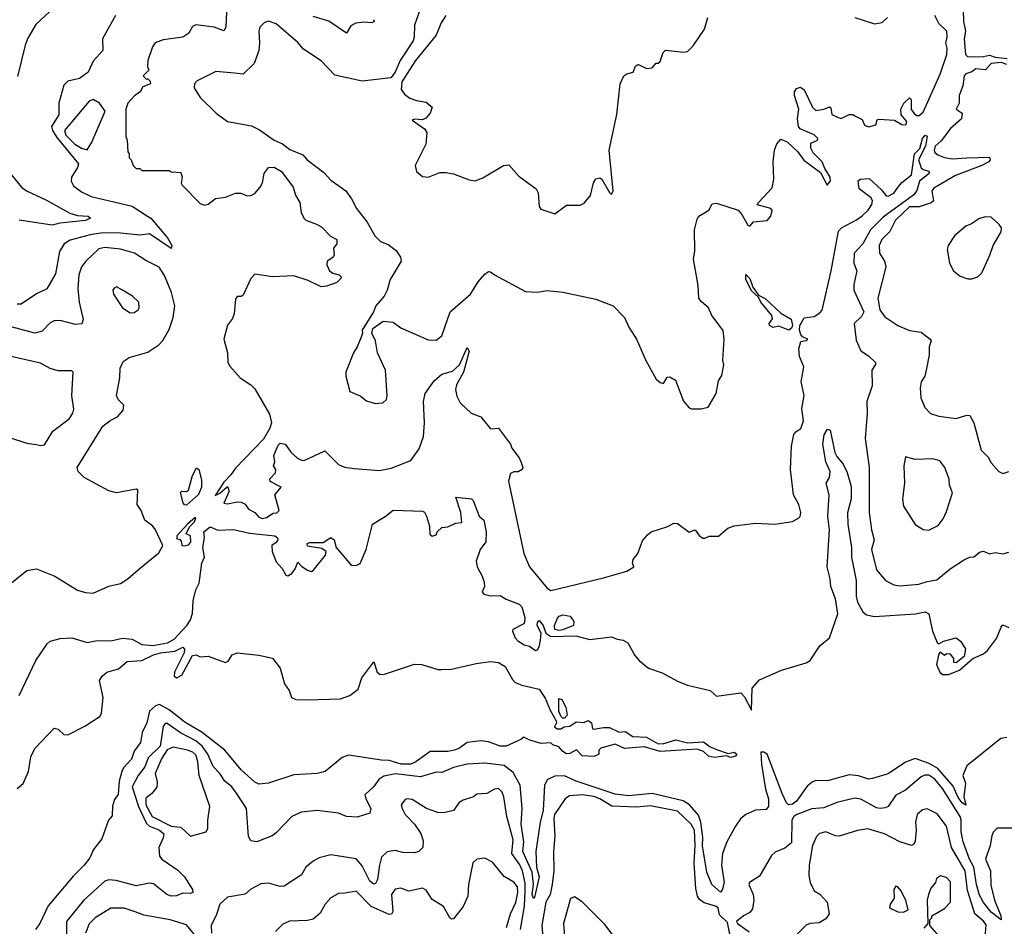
# Model space of a CAD drawing. Extents: x 1245432 to 1420865, y 606325 to 671314.
# Tile 167 of 256: x 1328468 to 1333522, y 638091 to 642744. Entities that reach past the tile are written whole.
import ezdxf

# ---------------------------------------------------------------- set-up
doc = ezdxf.new("R2010")
doc.units = 0

msp = doc.modelspace()

# ---------------------------------------------------------------- linework, layer by layer
at = {"layer": '0CON20XD'}
for points in [[(1330522.9, 642797.1), (1330494.3, 642715), (1330493.1, 642655), (1330486.9, 642635), (1330420.8, 642535), (1330394.5, 642475), (1330373.8, 642445), (1330225, 642429.1), (1330085, 642459.4), (1330015, 642532.5), (1329925, 642592.5), (1329895, 642626.5), (1329785, 642722), (1329745, 642735.6), (1329725, 642730), (1329700.8, 642705), (1329695.7, 642685), (1329699.6, 642625), (1329695.4, 642585.4), (1329671.3, 642518.7), (1329615.7, 642464.3), (1329569.9, 642469.9), (1329475, 642478.5), (1329379.3, 642430.7), (1329365.7, 642415), (1329363.6, 642395), (1329393.8, 642345), (1329477.1, 642265), (1329535, 642221.2), (1329658.4, 642198.4), (1329698.5, 642178.5), (1329773.8, 642125), (1329817.2, 642107.2), (1329855, 642077.5), (1329920.6, 642050.6), (1329944, 642025), (1330029.7, 641959.7), (1330065, 641921.1), (1330141.8, 641865), (1330171.4, 641825), (1330197.5, 641775), (1330250.8, 641705), (1330290, 641635), (1330320, 641605), (1330359.8, 641589.8), (1330400, 641560), (1330422.7, 641525), (1330426.4, 641505), (1330369.3, 641410.7), (1330354.4, 641355), (1330339.1, 641325), (1330295.6, 641275), (1330283.3, 641245), (1330225, 641150), (1330227.5, 641135), (1330220, 641115), (1330200, 641065), (1330180.8, 641035), (1330142.5, 640935), (1330142.5, 640915), (1330163.3, 640835), (1330215, 640813.8), (1330248.3, 640788.3), (1330295, 640774.3), (1330331.7, 640778.3), (1330350, 640795), (1330353.5, 640815), (1330345.6, 640945), (1330304.5, 641035), (1330294.2, 641095), (1330276.2, 641135), (1330280.7, 641159.3), (1330332.9, 641197.1), (1330385, 641191.9), (1330425, 641163.3), (1330565, 641100.5), (1330605, 641099.5), (1330635, 641120.8), (1330677.1, 641245), (1330781.5, 641335), (1330820.8, 641399.2), (1330855, 641437.7), (1330875, 641451.8), (1330885, 641450.6), (1330905, 641434), (1331065, 641349.2), (1331126.3, 641346.3), (1331176, 641354), (1331255, 641345.9), (1331425, 641309.2), (1331515, 641275.9), (1331571.8, 641215), (1331595, 641166), (1331634.3, 641105), (1331681.5, 640995), (1331735, 640898.8), (1331755, 640881.2), (1331773, 640877), (1331790.5, 640909.5), (1331805, 640910.8), (1331833.4, 640893.4), (1331844.1, 640865.9), (1331875, 640786.7), (1331905, 640752.5), (1331915, 640747.5), (1331965, 640747.5), (1332002.5, 640755), (1332042.5, 640825), (1332055, 640890), (1332071.7, 640918.3), (1332082.5, 640972.5), (1332077.5, 640995), (1332083.1, 641105), (1332078.2, 641148.2), (1332020, 641225), (1332003.8, 641265), (1331965, 641297.5), (1331954.2, 641315), (1331950.3, 641380.3), (1331926.9, 641515), (1331932.7, 641557.3), (1331932, 641665), (1331945, 641720), (1331953.9, 641736.1), (1332005, 641766.2), (1332021.7, 641798.3), (1332045, 641802.1), (1332155, 641766.5), (1332174.5, 641744.5), (1332205, 641688.8), (1332215, 641683.8), (1332235, 641706.7), (1332305, 641712.5), (1332323.9, 641736.1), (1332330, 641765), (1332324, 641775), (1332254.1, 641794.1), (1332260, 641805)], [(1333311.3, 642795), (1333312.2, 642735), (1333322, 642685), (1333315.8, 642645), (1333322.4, 642565), (1333332.2, 642555), (1333345, 642553.2), (1333415, 642554.8), (1333445, 642562.6), (1333475, 642552.2), (1333536, 642545)], [(1328959.2, 642765), (1328892.2, 642645), (1328894.2, 642585), (1328845, 642531.8), (1328820, 642475), (1328775, 642442.1), (1328715, 642428.4), (1328695, 642408.4), (1328668.4, 642315), (1328668.8, 642255), (1328631.3, 642195), (1328636.4, 642175), (1328658.7, 642138.7), (1328769.3, 642005), (1328765.4, 641984.6), (1328733.1, 641935), (1328732.2, 641915), (1328745, 641891.8), (1328785, 641860.2), (1328835, 641836.5), (1329045, 641786.8), (1329124.6, 641735.4), (1329141.9, 641725), (1329226.6, 641625), (1329248.8, 641585), (1329245, 641568.9), (1329135, 641644.3), (1329085, 641637.9), (1328985, 641648.3), (1328895, 641649.7), (1328829.4, 641640.6), (1328727.1, 641612.9), (1328697.1, 641592.9), (1328673.1, 641555), (1328651.1, 641438.9), (1328607.6, 641362.4), (1328555, 641336.4), (1328475, 641283.3), (1328455.6, 641284.4)], [(1328623.3, 642786.7), (1328550.9, 642719.1), (1328510.6, 642649.4), (1328496.4, 642613.6), (1328457.1, 642452.9)], [(1329529.1, 642785), (1329526.1, 642705), (1329515, 642687.1), (1329466.7, 642705), (1329372.9, 642717.1), (1329355, 642709.2), (1329335.3, 642674.7), (1329305.3, 642654.7), (1329205, 642640.4), (1329164, 642625), (1329150, 642605), (1329125.7, 642535), (1329124, 642504), (1329130, 642485), (1329102.5, 642455), (1329115, 642440), (1329125, 642440), (1329138.3, 642428.3), (1329140, 642415), (1329100.7, 642399.3), (1329086, 642374), (1329057, 642353), (1329022.5, 642315), (1329012.5, 642285), (1329012.5, 642145), (1329020, 642125), (1329022.5, 642065), (1329030, 642055), (1329030, 642035), (1329040, 642025), (1329050, 641995), (1329065, 641980), (1329085, 641980), (1329095, 641970), (1329235, 641970), (1329245, 641962.5), (1329295, 641960), (1329302.5, 641935), (1329297.5, 641905), (1329302.5, 641895), (1329395, 641801.2), (1329415, 641791.2), (1329435, 641797.5), (1329473.6, 641826.4), (1329525, 641833.3), (1329575, 641853.3), (1329603, 641853), (1329635, 641840), (1329655, 641841.2), (1329675, 641852), (1329701.9, 641885), (1329713.9, 641906.1), (1329722.6, 641955), (1329745, 641984.5), (1329775, 641987.8), (1329812.5, 641965), (1329872.2, 641885), (1329884.1, 641844.1), (1329906.5, 641805), (1329913.1, 641755), (1329925.8, 641725), (1329936.2, 641715), (1329992, 641695), (1330018.8, 641678.8), (1330062.9, 641632.9), (1330095.7, 641615), (1330095.8, 641594.2), (1330078.3, 641571.7), (1330082.5, 641535), (1330075, 641523.3), (1330046.7, 641505), (1330043.8, 641485), (1330058, 641455), (1330075, 641442.5), (1330108, 641435), (1330118.1, 641425), (1330116.9, 641415), (1330095, 641394.7), (1330043.4, 641376.6), (1330015, 641373.5), (1329949.1, 641405), (1329875, 641430), (1329765, 641423.6), (1329675, 641437.5), (1329654, 641415), (1329615, 641330), (1329605, 641323.3), (1329585, 641323.3), (1329575, 641310), (1329568.4, 641235), (1329559.6, 641210.4), (1329534, 641176), (1329515.6, 641105), (1329534.2, 641035), (1329536, 640985), (1329546, 640965), (1329600, 640905), (1329655, 640870.6), (1329675, 640850), (1329750.2, 640720.2), (1329760.8, 640675), (1329752.4, 640647.6), (1329719.5, 640590.5), (1329575, 640442.5), (1329552, 640408), (1329515, 640370), (1329471.7, 640301.7), (1329496.1, 640313.9), (1329535, 640347.5), (1329543.3, 640325), (1329515, 640263.3), (1329535, 640260), (1329585, 640270), (1329605, 640267.5), (1329625, 640257.5), (1329642.3, 640232.3), (1329674.1, 640214.1), (1329695, 640191.2), (1329715, 640184.2), (1329735, 640188.8), (1329768.3, 640211.7), (1329787, 640213), (1329800, 640225), (1329777.5, 640305), (1329810, 640345), (1329753.6, 640373.6), (1329751.7, 640388.3), (1329781.7, 640418.3), (1329782.5, 640435), (1329770, 640455), (1329777.5, 640475), (1329772.5, 640507.5), (1329795, 640560), (1329805, 640570), (1329830, 640565), (1329862, 640522), (1329893.5, 640493.5), (1329915, 640482.9), (1329927.6, 640482.4), (1330035, 640531.9), (1330105, 640460.5), (1330135, 640448.1), (1330185, 640440), (1330315, 640430.6), (1330375, 640442.9), (1330475, 640481.2), (1330518.8, 640541.2), (1330540.4, 640605), (1330545.4, 640675), (1330540, 640785), (1330549.2, 640825), (1330595, 640891.2), (1330622, 640915), (1330635, 640925.5), (1330689.3, 640940.7), (1330725, 640972.2), (1330765, 641060.8), (1330775, 641042.5), (1330745.9, 640934.1), (1330710.5, 640869.5), (1330704.4, 640845.6), (1330711.4, 640811.4), (1330728.1, 640778.1), (1330785, 640724.8), (1330835.6, 640705.6), (1330885, 640643.3), (1330925, 640647.5), (1330986.7, 640565), (1330993.8, 640545), (1331031.2, 640495), (1331041.7, 640471.7), (1331050, 640445), (1331047.5, 640435), (1331026.4, 640423.6), (1331005, 640423.3), (1330987.5, 640415), (1330977.5, 640375), (1331055.2, 640005), (1331085, 639935.3), (1331175, 639827.1), (1331195, 639814.7), (1331465, 639879.4), (1331585, 639913.1), (1331620, 639935), (1331613.3, 639955), (1331616.4, 639973.6), (1331640, 640005), (1331665, 640070), (1331690.7, 640099.3), (1331710, 640115), (1331795, 640143.3), (1331825, 640160), (1331845, 640157.5), (1331905, 640113.3), (1331935, 640126.2), (1331955, 640096.7), (1331975, 640083.3), (1331985, 640083.3), (1332006.2, 640093.8), (1332055, 640093.8), (1332103.5, 640135), (1332135, 640147), (1332245, 640159.8), (1332343.3, 640155), (1332435, 640168.1), (1332466.2, 640185), (1332474.5, 640195), (1332476.9, 640215), (1332467.3, 640255), (1332440.4, 640305), (1332424.6, 640435), (1332430, 640555), (1332441.4, 640615), (1332450.9, 640629.1), (1332477.5, 640645), (1332490.4, 640685), (1332482, 640748), (1332495.3, 640815), (1332479.5, 640885), (1332492.7, 640962.7), (1332470, 641015), (1332467.5, 641055), (1332478, 641092), (1332505, 641097.5), (1332512.5, 641105), (1332486.6, 641116.6), (1332478, 641128), (1332471, 641151), (1332472.4, 641175), (1332495, 641213.6), (1332545, 641220.4), (1332575, 641239.3), (1332586.2, 641253.8), (1332633.3, 641455), (1332671.3, 641658.7), (1332685.4, 641675), (1332763.8, 641716.2), (1332792, 641738), (1332823.4, 641766.6), (1332841.5, 641795), (1332844.6, 641815), (1332839.2, 641829.1), (1332777.3, 641875), (1332772.4, 641917.6), (1332782.5, 641925), (1332828.8, 641928.8), (1332890.9, 641870.9), (1332915, 641840), (1332925, 641838.8), (1332955, 641853.6), (1332975, 641882.9), (1332995, 641907.5), (1333045, 641948), (1333061.6, 642055), (1333087.9, 642082.1), (1333101.2, 642135), (1333115, 642151.1), (1333126.2, 642146.2), (1333117.3, 642095), (1333081.3, 642025), (1333095, 641984.1), (1333105.1, 641975.1), (1333135, 641967.1), (1333135.5, 641955), (1333086.2, 641915), (1333072.3, 641867.7), (1333056.7, 641845), (1332900.2, 641729.8), (1332834.3, 641665.7), (1332795, 641593.3), (1332751.2, 641545), (1332749, 641495), (1332764.8, 641455), (1332749.5, 641385), (1332750, 641355), (1332800.1, 641245), (1332788.6, 641221.4), (1332750.7, 641185), (1332760.9, 641099.1), (1332785, 641043.8), (1332825, 641018.8), (1332860, 640985), (1332860, 640975), (1332842.5, 640945), (1332844.2, 640865), (1332815.7, 640785), (1332817.5, 640725), (1332807.8, 640595), (1332827.9, 640445), (1332827.7, 640215), (1332840, 640125), (1332854.4, 640075), (1332840.7, 640025), (1332865, 639920), (1332911.4, 639865), (1332955, 639843.3), (1332985, 639837.8), (1333083.8, 639846.2), (1333125, 639860.9), (1333175, 639869.4), (1333244, 639926), (1333317.1, 639972.9), (1333344.2, 639985.8), (1333365, 639988), (1333398, 640012), (1333415, 640016.2), (1333445, 640002.2), (1333475, 640008.9), (1333515, 640002.9), (1333545, 640011.1)], [(1330283.8, 642745), (1330286.7, 642735), (1330275, 642728.5), (1330235, 642731.8), (1330193.5, 642726.5), (1330168.4, 642711.6), (1330145, 642674.3), (1330055, 642737.1), (1329975, 642760.5)], [(1330655.7, 642765), (1330631.6, 642728.4), (1330605.5, 642665), (1330500.4, 642535), (1330430.2, 642425), (1330425.4, 642385), (1330442.4, 642362.4), (1330471, 642341), (1330505, 642328.6), (1330555, 642320.7), (1330584.4, 642295), (1330575.7, 642265), (1330552.1, 642237.9), (1330535, 642230), (1330495, 642233.3), (1330482.5, 642227.5), (1330545, 642183.8), (1330557.1, 642165), (1330552.7, 642105), (1330497.8, 641995), (1330504, 641965), (1330535, 641940), (1330565, 641936.2), (1330625, 641958.9), (1330655, 641959.4), (1330695, 641952.5), (1330775, 641921.5), (1330805, 641917.1), (1330845, 641933.1), (1330951.2, 641995), (1330979.2, 641999.2), (1331030.6, 641940.6), (1331119.5, 641875), (1331129.6, 641855), (1331134.2, 641785), (1331142.3, 641772.3), (1331215, 641746.7), (1331275, 641791.6), (1331345, 641792.7), (1331365, 641801.9), (1331398.1, 641841.9), (1331413.7, 641906.4), (1331425, 641926.7), (1331445, 641932.2), (1331455.6, 641925), (1331495, 641856.7), (1331505, 641847.5), (1331513.8, 641865), (1331493.3, 642075), (1331533, 642257), (1331550, 642415), (1331569.2, 642455), (1331585, 642466), (1331617.5, 642475), (1331628.8, 642505), (1331637.7, 642512.3), (1331645, 642514), (1331685, 642493.8), (1331715, 642497.5), (1331735, 642520), (1331745, 642520), (1331755, 642530), (1331770, 642575), (1331782.5, 642587.5), (1331875, 642578.1), (1331895, 642581.4), (1331925, 642610), (1331983.5, 642695), (1332000.8, 642755)], [(1332260, 641805), (1332329.5, 641880.5), (1332338.2, 641925), (1332335.6, 642015), (1332342, 642075), (1332353.9, 642106.1), (1332375, 642130), (1332407.7, 642117.7), (1332462.5, 642065), (1332493, 642023), (1332579.1, 641959.1), (1332613.3, 641895), (1332629.4, 641915), (1332628.1, 641935), (1332600, 641980), (1332587.3, 642015), (1332540.9, 642060.9), (1332528.3, 642085), (1332529.4, 642110.6), (1332562.5, 642125), (1332564.5, 642135), (1332545, 642152.5), (1332473.9, 642183.9), (1332465.8, 642195.8), (1332461.1, 642235), (1332466.7, 642285), (1332445.3, 642355), (1332445.6, 642374.4), (1332455, 642390.8), (1332475, 642397.9), (1332495, 642384.5), (1332536.9, 642295), (1332555, 642277.1), (1332595.7, 642284.3), (1332625, 642297.5), (1332631.7, 642291.7), (1332637, 642257), (1332665, 642244), (1332685, 642236.7), (1332725, 642256.7), (1332745, 642256.7), (1332758.3, 642248.3), (1332791.7, 642231.7), (1332805, 642203.3), (1332825, 642193.8), (1332862.5, 642205), (1332870, 642230), (1332877, 642233), (1332958.3, 642228.3), (1332995, 642206.7), (1333016, 642204), (1333021.7, 642221.7), (1332992.5, 642255), (1332991.2, 642285), (1333006.2, 642315), (1333035, 642342.5), (1333043.6, 642333.6), (1333043.8, 642283.8), (1333060.2, 642260.2), (1333072.2, 642252.2), (1333085, 642252.7), (1333105, 642268.6), (1333193.2, 642465), (1333227.1, 642565), (1333228, 642598), (1333220.9, 642625), (1333228.1, 642655), (1333226.5, 642685), (1333186.5, 642725), (1333164.4, 642765)], [(1332755, 642755.8), (1332855, 642722), (1332895, 642730), (1332922.5, 642755)], [(1333535, 642513.3), (1333505, 642524), (1333455, 642519.4), (1333425, 642486.2), (1333375, 642491.2), (1333355, 642475.9), (1333323.5, 642466.5), (1333315.5, 642455), (1333308.2, 642405), (1333289.5, 642355), (1333290.7, 642315), (1333274.8, 642285), (1333304.8, 642264.8), (1333301.2, 642235), (1333245, 642186), (1333198.5, 642121.5), (1333166.8, 642095), (1333161.1, 642075), (1333165, 642063.1), (1333180.5, 642050.5), (1333215, 642037.3), (1333255, 642030.5), (1333330, 642035), (1333445, 642038.8), (1333450, 642025), (1333442.5, 642015), (1333406.7, 641995), (1333271.1, 641945), (1333160.3, 641879.7), (1333149.7, 641865), (1333158.1, 641815), (1333146.7, 641803.3), (1333085, 641783.7), (1333035, 641784.2), (1332963.2, 641715), (1332933.5, 641656.5), (1332893.5, 641615), (1332879.4, 641585), (1332881.1, 641545), (1332907.1, 641505), (1332913.1, 641475), (1332873.1, 641315), (1332883.1, 641255), (1332908.7, 641218.7), (1332975, 641173.6), (1333035, 641149.5), (1333095, 641140), (1333142, 641105), (1333145.7, 641095), (1333135.7, 641065), (1333135.7, 641024.3), (1333122.9, 640952.9), (1333114.4, 640915), (1333094.3, 640885), (1333090, 640855), (1333093.2, 640803.2), (1333114.4, 640754.4), (1333142.7, 640722.7), (1333185, 640709.2), (1333275, 640696.7), (1333330, 640715), (1333345, 640713.3), (1333365.6, 640675), (1333402.5, 640535), (1333438.8, 640498.8), (1333455, 640470), (1333494, 640425), (1333515, 640414.1), (1333545, 640424.8)], [(1328815, 642076.2), (1328838, 642115), (1328906.2, 642275), (1328878.2, 642315), (1328845, 642334.2), (1328824.2, 642325), (1328697.6, 642175), (1328705, 642150.7), (1328751.5, 642105), (1328785, 642084), (1328815, 642076.2)], [(1328361.2, 642025), (1328478.1, 641885), (1328502.2, 641865), (1328605, 641817.5), (1328725, 641751.1), (1328765, 641739.2), (1328818.8, 641735), (1328832, 641725), (1328806.4, 641713.6), (1328675, 641699.6), (1328635, 641689.3), (1328465, 641715.8)], [(1333335, 641413.8), (1333355, 641414), (1333385.7, 641424.3), (1333405.8, 641444.2), (1333448, 641535), (1333463.8, 641585), (1333506.2, 641655), (1333506.7, 641675), (1333495, 641692.5), (1333455, 641730.8), (1333425, 641732), (1333395, 641723.8), (1333354.2, 641695.8), (1333325, 641684), (1333266.7, 641635), (1333233.8, 641585), (1333228.8, 641565), (1333241.2, 641495), (1333261.2, 641455), (1333295, 641428), (1333335, 641413.8)], [(1328426.2, 639853.8), (1328505, 639917.1), (1328555, 639926.4), (1328648, 639888), (1328765, 639816.7), (1328805, 639804.4), (1328845, 639801.4), (1328925, 639835.8), (1328985, 639850), (1329025, 639876.2), (1329088.7, 639931.3), (1329182.3, 640007.7), (1329203.3, 640045), (1329165.5, 640125.5), (1329150.9, 640145), (1329110.3, 640175), (1329092.2, 640225), (1329071.3, 640255), (1329075, 640330), (1329065, 640334.4), (1328965, 640316.2), (1328925, 640325.7), (1328798.8, 640395), (1328767.5, 640425), (1328762.5, 640445), (1328895, 640658), (1328932.7, 640687.3), (1328970, 640705), (1328999.5, 640740.5), (1329002.5, 640765), (1328973.9, 640793.9), (1328964.2, 640815), (1328982.5, 640905), (1328984.2, 640955), (1328999.5, 640990.5), (1329030, 641010), (1329125, 641036.9), (1329182.9, 641075), (1329203.1, 641096.9), (1329235.9, 641154.1), (1329256.1, 641215), (1329263.8, 641275), (1329246.7, 641343.3), (1329210.5, 641430.5), (1329183.4, 641473.4), (1329115, 641507.5), (1329057.1, 641545), (1328985, 641566.8), (1328905, 641574.7), (1328875, 641568), (1328807.3, 641505), (1328785.4, 641475), (1328772.2, 641435), (1328767.1, 641365), (1328773.1, 641295), (1328794.4, 641205), (1328786.8, 641183.2), (1328755, 641180.4), (1328675, 641199.6), (1328645, 641198.5), (1328625, 641188.6), (1328582.5, 641145), (1328545, 641134.6), (1328345, 641187.9)], [(1332415, 641150.7), (1332365, 641171), (1332335, 641164.5), (1332317.4, 641175), (1332315.3, 641185), (1332331.7, 641208.3), (1332328.3, 641225), (1332271.3, 641295), (1332259.5, 641319.5), (1332225, 641353.2), (1332195, 641412.9), (1332195, 641436), (1332215.3, 641415), (1332231.7, 641371.8), (1332259.5, 641329.5), (1332295, 641312.2), (1332375, 641237.6), (1332427.1, 641207.1), (1332434.8, 641175), (1332429.5, 641160.5), (1332415, 641150.7)], [(1329035, 641240), (1329055, 641242), (1329075.6, 641254.4), (1329081.2, 641265), (1329080, 641295), (1329046.7, 641325), (1328995, 641356.2), (1328965, 641372.5), (1328953.6, 641366.4), (1328946.7, 641355), (1328948.8, 641335), (1328996.2, 641265), (1329035, 641240)], [(1328575, 640558.1), (1328595, 640561.2), (1328638, 640632), (1328721.4, 640695), (1328740.6, 640725), (1328745.5, 640745), (1328735.6, 640815), (1328742.5, 640935), (1328735, 640942.5), (1328665, 640941.4), (1328625, 640953.3), (1328575, 640981.1), (1328310.2, 641040.2)], [(1328465.2, 639274.8), (1328550, 639455), (1328609.5, 639540.5), (1328625, 639553.8), (1328675, 639567.5), (1328735, 639572), (1328815, 639547.5), (1328865, 639558.6), (1328935, 639556.2), (1328995, 639569.7), (1329045, 639565.3), (1329095, 639537.3), (1329151.5, 639531.5), (1329226.4, 639545), (1329261.7, 639565), (1329326.4, 639635), (1329345, 639663.5), (1329355, 639695.7), (1329359.2, 639760.8), (1329372.2, 639817.8), (1329388.7, 639851.3), (1329402.5, 639955), (1329416.2, 639985), (1329407.2, 640035), (1329415.8, 640085), (1329413.4, 640115), (1329445, 640140.5), (1329484.5, 640124.5), (1329565, 640127.7), (1329648.3, 640108.3), (1329777.8, 640095), (1329791.6, 640085), (1329792.8, 640075), (1329785, 640060.6), (1329762.5, 640045), (1329763.1, 640015), (1329785, 639962), (1329815, 639928), (1329833.6, 639893.6), (1329845, 639890), (1329865, 639902), (1329882.5, 639925), (1329895, 639960), (1329916.8, 639936.8), (1329945, 639918.8), (1329965, 639912.7), (1329975, 639916.5), (1330037.5, 639995), (1330041.4, 640015), (1330019.5, 640029.5), (1329945, 640042), (1329944, 640055), (1329955, 640060.8), (1330025, 640060.6), (1330065, 640086.2), (1330082.5, 640075), (1330092.5, 640035), (1330170, 639945), (1330195, 639942.5), (1330215, 639952.5), (1330246.2, 640025), (1330279.2, 640155), (1330343.4, 640193.4), (1330385, 640227.5), (1330535, 640222), (1330546.2, 640216.2), (1330556.1, 640196.1), (1330571.4, 640145), (1330573, 640103), (1330585, 640092.5), (1330605, 640100), (1330610, 640115), (1330635, 640137.5), (1330665, 640141.2), (1330705, 640160), (1330736.9, 640163.1), (1330731.9, 640215), (1330707, 640293), (1330787.5, 640285), (1330795.9, 640275.9), (1330826.7, 640196.7), (1330850, 640175), (1330862, 640115), (1330861.2, 640065), (1330831.4, 640025), (1330811.5, 639965), (1330816.2, 639936.2), (1330844.3, 639885), (1330852.5, 639855), (1330853.8, 639835), (1330842.5, 639805), (1330850, 639795), (1330885, 639786.2), (1330935, 639788), (1330965, 639770), (1331032.5, 639745), (1331045, 639730), (1331060, 639675), (1331058.7, 639651.3), (1331055, 639643.8), (1331000, 639615), (1330997.5, 639605), (1331011.7, 639571.7), (1331025, 639556.7), (1331057.5, 639535), (1331085, 639528.8), (1331115, 639506), (1331125, 639510), (1331135, 639526), (1331140.4, 639559.6), (1331144.4, 639595), (1331123.9, 639635), (1331125, 639650), (1331135, 639660), (1331155.5, 639635), (1331168.1, 639595), (1331195, 639577.5), (1331322.2, 639582.2), (1331395, 639562.5), (1331505, 639576.2), (1331535, 639563.8), (1331565, 639560), (1331590, 639545), (1331625, 639480), (1331647.5, 639455), (1331695, 639416.2), (1331765, 639392.5), (1331847.6, 639347.6), (1331895, 639329.1), (1332011.8, 639301.8), (1332045, 639272.9), (1332169.4, 639289.4), (1332188.9, 639268.9), (1332225, 639200), (1332226.9, 639313.1), (1332264.4, 639355.6), (1332377.5, 639405), (1332505, 639442.5), (1332525.4, 639454.6), (1332575, 639530), (1332625, 639572), (1332666.6, 639695), (1332655, 639771.4), (1332630.7, 639835), (1332628.1, 639875), (1332612, 639935), (1332624.4, 640125), (1332616.7, 640195), (1332622.6, 640305), (1332607.8, 640365), (1332624.3, 640395), (1332627.7, 640425), (1332606.5, 640475), (1332590, 640565), (1332597.3, 640612.7), (1332615, 640642.5), (1332627.3, 640637.3), (1332652.2, 640522.2), (1332661.7, 640501.8), (1332695, 640462.5), (1332715, 640420), (1332735, 640347.5), (1332735.3, 640285), (1332717.4, 640212.6), (1332718.4, 640155), (1332737.5, 640035), (1332737.2, 639985), (1332760.7, 639865), (1332761.9, 639785), (1332768.8, 639755), (1332795, 639704.4), (1332815, 639689.6), (1332855, 639681.8), (1333065.7, 639694.3), (1333115, 639704.3), (1333134, 639695), (1333154, 639605), (1333177, 639547), (1333185, 639540), (1333210, 639555), (1333275, 639572), (1333296.2, 639555), (1333323.3, 639515), (1333316.2, 639475), (1333275, 639442.5), (1333262.5, 639445), (1333262.5, 639465), (1333245, 639487.5), (1333225, 639490), (1333215, 639480), (1333191.7, 639498.3), (1333185, 639490), (1333174.2, 639435), (1333190.8, 639395), (1333205, 639384), (1333236.1, 639383.9), (1333292.5, 639405), (1333360, 639465), (1333415, 639489.6), (1333435, 639506.5), (1333482.1, 639567.9), (1333505, 639625.7), (1333515, 639637.5), (1333545, 639624.2)], [(1328415, 640599.8), (1328505, 640570.8), (1328553.1, 640563.1), (1328575, 640558.1)], [(1333135, 640124), (1333181.7, 640148.3), (1333208.3, 640181.7), (1333225, 640220), (1333256, 640315), (1333240, 640355), (1333238.6, 640385), (1333216.2, 640445), (1333190.7, 640480.7), (1333155, 640490), (1333065, 640486.7), (1333015, 640500), (1333006.2, 640455), (1333010, 640365), (1333000, 640285), (1333005, 640247.5), (1333065, 640153.8), (1333105, 640126.7), (1333135, 640124)], [(1329325, 640253.1), (1329314.1, 640254.1), (1329306.7, 640265), (1329293.2, 640316.8), (1329300, 640325), (1329325, 640323.1), (1329335, 640330), (1329355, 640403.8), (1329375, 640443.8), (1329387.3, 640435), (1329401.7, 640381.7), (1329401.2, 640345), (1329385, 640306.7), (1329325, 640253.1)], [(1329315, 640043.8), (1329335, 640049.2), (1329346.7, 640063.3), (1329345.4, 640095.4), (1329322.5, 640105), (1329339.5, 640140.5), (1329365, 640167.5), (1329372.5, 640185), (1329368.8, 640188.8), (1329328.8, 640155), (1329273.8, 640095), (1329275, 640080), (1329288.3, 640078.3), (1329297, 640067), (1329300, 640045), (1329315, 640043.8)], [(1331235, 639609.7), (1331214.5, 639615), (1331213.1, 639635), (1331228, 639672), (1331237.4, 639682.6), (1331255, 639688.9), (1331293.4, 639683.4), (1331313.1, 639655), (1331310.5, 639635), (1331255, 639612.8), (1331235, 639609.7)], [(1328455, 638798.9), (1328486.2, 638823.8), (1328513.9, 638886.1), (1328525, 638960), (1328546.4, 639003.6), (1328645, 639108), (1328665, 639103.1), (1328695, 639074.7), (1328715, 639073.8), (1328802.2, 639117.8), (1328880.6, 639169.4), (1328887.5, 639185), (1328896.6, 639265), (1328877.6, 639352.4), (1328891.5, 639375), (1328914.5, 639395), (1328975, 639411.9), (1329020.4, 639449.6), (1329095, 639455.2), (1329155.6, 639485), (1329190.8, 639495), (1329265, 639503.2), (1329305, 639524.4), (1329313.2, 639513.2), (1329312.4, 639495), (1329262.3, 639395), (1329261.7, 639375), (1329275, 639365.5), (1329300.1, 639379.9), (1329355, 639480.4), (1329374.4, 639484.4), (1329395, 639473.3), (1329435, 639478), (1329467.5, 639465)], [(1329467.5, 639465), (1329525, 639444.2), (1329538.2, 639451.8), (1329559.3, 639485), (1329585, 639494), (1329695, 639482.4), (1329765, 639467.3), (1329805.7, 639415), (1329827.3, 639335), (1329850.9, 639300.9), (1329862.9, 639265), (1329885, 639255.8), (1329945, 639252.8), (1330115, 639258.4), (1330161.9, 639275), (1330205, 639308.6), (1330224, 639366), (1330285, 639447.5), (1330303.6, 639395), (1330315.7, 639385.7), (1330335, 639382.5), (1330495, 639436.2), (1330532, 639435), (1330615, 639409.2), (1330635, 639408.2), (1330685, 639410.9), (1330810.2, 639440.2), (1330885, 639450.7), (1330925, 639444.7), (1330960.4, 639425), (1330996.9, 639356.9), (1331011.5, 639341.5), (1331045, 639328.1), (1331135, 639308), (1331165, 639261.2), (1331190, 639200), (1331221.2, 639145), (1331223.3, 639135), (1331212.5, 639115), (1331227.5, 639105), (1331245, 639104.2), (1331262.5, 639115), (1331291.4, 639118.6), (1331325, 639140), (1331363, 639137), (1331385, 639147.5), (1331402.5, 639135), (1331407.5, 639105), (1331415, 639102.5), (1331465, 639112), (1331495, 639111.2), (1331545, 639087.5), (1331575, 639090), (1331615, 639065.7), (1331685, 639061.2), (1331745, 639028), (1331775, 639029.2), (1331835, 639047.7), (1331895, 639032.5), (1331977.8, 639037.7), (1332012.1, 639012.1), (1332045, 638998.5), (1332105, 638978.6), (1332135, 638984.3), (1332149.2, 638975), (1332142, 638965), (1332117.5, 638957.5), (1332095, 638966.2), (1332035, 638957.9), (1332004.3, 638964.3), (1331978.1, 638988.1), (1331945, 638999.5), (1331755, 638988), (1331675, 639011.8), (1331572.7, 639002.7), (1331525, 639025.4), (1331450, 639005), (1331440, 638995), (1331440, 638975), (1331417, 638963), (1331355, 638966.7), (1331325.8, 638995.8), (1331291.9, 638978.1), (1331275, 638976.7), (1331255, 638987.8), (1331235, 639012), (1331205, 639022.5), (1331195, 639032.5), (1331145, 639030), (1331086, 639046), (1331055, 639062.5), (1331040, 639050), (1330965, 639015.8), (1330935, 639015.7), (1330875, 639037.8), (1330835, 639043.6), (1330765, 639034.5), (1330725, 639004.6), (1330700, 638995), (1330665, 638988.9), (1330575, 638987.8), (1330501.4, 638935), (1330475, 638923.3), (1330426.3, 638923.7), (1330365, 638941.4), (1330325, 638943.7), (1330155, 638968.6), (1330123.4, 638956.6), (1330036.2, 638885), (1329994.7, 638875.3), (1329875, 638867.9), (1329745, 638825.8), (1329695, 638820), (1329675, 638831.1), (1329605, 638893.6), (1329520.5, 638995), (1329405.2, 639085), (1329315, 639139.3), (1329235, 639201.3), (1329185, 639229.6), (1329165, 639221.8), (1329133.9, 639195), (1329120.4, 639135), (1329096.9, 639085), (1329087.5, 639035), (1329055, 638990.6), (1329041.4, 638948.6), (1329000.6, 638905), (1328992.8, 638885), (1328978.2, 638835), (1328972.7, 638767.3), (1328955, 638741.2), (1328945, 638707.5), (1328942.7, 638657.3), (1328924.4, 638635), (1328889.6, 638540.4), (1328846.2, 638485), (1328827.7, 638442.3), (1328799.2, 638405), (1328745, 638350.4), (1328614.8, 638195.2), (1328571.1, 638105), (1328549.2, 638075)], [(1331265, 639160), (1331255, 639160), (1331245, 639168.8), (1331234.5, 639194.5), (1331235, 639260), (1331250, 639255), (1331270.8, 639215), (1331278.8, 639175), (1331265, 639160)], [(1333535, 639059.1), (1333504.5, 639055.5), (1333328.8, 638915), (1333308.8, 638865), (1333323.3, 638825), (1333313.3, 638755), (1333325, 638713.3), (1333305, 638723.9), (1333285, 638751.5), (1333259.7, 638809.7), (1333180, 638900), (1333136.2, 638926.2), (1333065, 638952.1), (1333015, 638934.1), (1332925, 638873.1), (1332845, 638849.6), (1332825, 638846.9), (1332772.6, 638862.6), (1332725, 638868.1), (1332615, 638837.2), (1332555, 638839.6), (1332535, 638831.1), (1332510.3, 638809.7), (1332455, 638733.5), (1332435, 638717.3), (1332414.7, 638715), (1332403.6, 638725), (1332381.7, 638771.7), (1332305.3, 638975), (1332287.1, 638985), (1332271.9, 638985), (1332275, 638923.3), (1332295.8, 638795), (1332311.5, 638745), (1332311.3, 638705), (1332300, 638690), (1332245, 638686.8), (1332194.8, 638665.2), (1332168.3, 638641.7), (1332141.2, 638605), (1332097.5, 638525), (1332075.2, 638465), (1332069.6, 638405), (1332083.8, 638316.2), (1332074.3, 638275.7), (1332065, 638266), (1332020, 638305), (1331995, 638368.9), (1331973.3, 638503.3), (1331974, 638546), (1331964.9, 638624.9), (1331951.4, 638661.4), (1331906.8, 638715), (1331873.6, 638735), (1331715, 638771.9), (1331595, 638760), (1331525, 638769), (1331324.4, 638835), (1331265, 638863), (1331215, 638862.3), (1331176.3, 638843.7), (1331161, 638815), (1331155.5, 638685), (1331138.8, 638625), (1331117.5, 638475), (1331120.8, 638395), (1331134.7, 638345), (1331110, 638240), (1331105, 638234.3), (1331097.6, 638255), (1331104.9, 638305.1), (1331098.2, 638368.2), (1331051, 638475), (1331055.6, 638525), (1331041.6, 638615), (1331047.8, 638695), (1331036.2, 638815), (1331000.6, 638880.6), (1330955, 638916), (1330855, 638927.6), (1330765, 638923), (1330695, 638906.8), (1330635, 638880.4), (1330605, 638881.9), (1330525, 638858.4), (1330397.1, 638872.9), (1330337.8, 638862.2), (1330311.8, 638845), (1330285, 638808.6), (1330240, 638765), (1330244.3, 638745), (1330270.6, 638695), (1330265, 638671.2), (1330199.5, 638650.5), (1330145.9, 638654.1), (1330105, 638671.9), (1329995, 638686.1), (1329913.1, 638676.9), (1329864.7, 638655.3), (1329785, 638570), (1329764.5, 638555.5), (1329685, 638524.4), (1329655, 638529.4), (1329641.8, 638551.8), (1329631.3, 638695), (1329580.4, 638775), (1329556.4, 638806.4), (1329521.2, 638835), (1329496, 638875), (1329461.6, 638911.6), (1329433.9, 638975), (1329404.9, 639014.9), (1329372.1, 639042.1), (1329293.7, 639083.7), (1329225, 639131.7), (1329215, 639131.9), (1329205, 639116.9), (1329188.8, 639015), (1329127, 638955), (1329110.4, 638909.6), (1329076.2, 638865), (1329045, 638806.4), (1329078.6, 638705), (1329118.8, 638618.8), (1329135, 638605.1), (1329185, 638584.8), (1329207.1, 638565), (1329204.5, 638545), (1329183, 638495), (1329185, 638450.4), (1329198.2, 638435), (1329279.9, 638379.9), (1329313.8, 638345), (1329355, 638280), (1329356.7, 638265), (1329345, 638259.1), (1329305, 638261.5), (1329272.6, 638247.4), (1329245, 638245.5), (1329223.9, 638253.9), (1329155, 638309.3), (1329135, 638311.5), (1329065, 638298.7), (1328963.7, 638326.4), (1328925, 638328.9), (1328905, 638322.5), (1328795, 638222.7), (1328707.8, 638115), (1328710.6, 637985)], [(1329345, 638552.9), (1329425.7, 638575), (1329434.4, 638595), (1329433.5, 638635), (1329444.5, 638705), (1329388.5, 638865), (1329382.5, 638935), (1329371.6, 638971.6), (1329356.7, 638985), (1329328.6, 638995), (1329255, 639010.4), (1329225, 638996.2), (1329196.9, 638953.1), (1329163.5, 638875), (1329173.1, 638833.1), (1329171.1, 638805), (1329146.7, 638773.3), (1329115, 638748.8), (1329114.8, 638715), (1329148.2, 638655), (1329245, 638604.2), (1329295, 638600), (1329345, 638552.9)], [(1333614.3, 638594.3), (1333485, 638595.3), (1333465, 638574.4), (1333457.2, 638555), (1333450, 638505), (1333425.8, 638435), (1333450.3, 638375), (1333452.6, 638302.6), (1333471.9, 638225), (1333503.6, 638145), (1333505.5, 638124.5), (1333455, 638163.6), (1333415, 638213.8), (1333395, 638251.2), (1333378.3, 638305), (1333366.1, 638395), (1333343.8, 638435), (1333310.6, 638525), (1333299.9, 638575), (1333301.1, 638635), (1333294.5, 638654.5), (1333205, 638798.7), (1333165, 638846.3), (1333133.9, 638866.1), (1333113.5, 638866.5), (1333095, 638858.6), (1333015, 638790), (1332965.7, 638764.3), (1332925, 638706), (1332910.7, 638699.3), (1332885, 638695.4), (1332865, 638699.7), (1332785, 638742.7), (1332755, 638748.5), (1332662.8, 638727.2), (1332595, 638698.7), (1332533.8, 638693.8), (1332457.3, 638665), (1332441.2, 638655), (1332430.5, 638635), (1332430.3, 638519.7), (1332395, 638492), (1332345, 638471.2), (1332326.2, 638455), (1332265, 638347.5), (1332213.3, 638315), (1332211.2, 638305), (1332232.5, 638255), (1332236.8, 638226.8), (1332229.8, 638180.2), (1332215, 638161.4), (1332183.3, 638145), (1332147.5, 638115), (1332152.5, 638105), (1332212.4, 638062.4)], [(1331039, 638075), (1331059.2, 638195), (1331062.1, 638272.1), (1331063.1, 638313.1), (1331048.9, 638375), (1331035, 638406.9), (1330994.1, 638465), (1331000.3, 638535), (1330968.8, 638655), (1330953.5, 638755), (1330945, 638779.2), (1330925, 638797.5), (1330905, 638794), (1330865, 638773.1), (1330815, 638768.8), (1330796.7, 638755), (1330745, 638739.1), (1330724.3, 638725.7), (1330695, 638685.6), (1330645, 638672.5), (1330615, 638675.6), (1330555.5, 638695.5), (1330482.5, 638742.5), (1330455, 638745.4), (1330445, 638740.6), (1330425.7, 638715), (1330430.5, 638695), (1330446.9, 638665), (1330494.5, 638615), (1330527.1, 638567.1), (1330539.5, 638529.5), (1330536.7, 638495), (1330516.9, 638475), (1330495, 638467.7), (1330435, 638469.3), (1330395, 638479.6), (1330355, 638473.8), (1330324.7, 638445), (1330314.8, 638405.2), (1330305, 638331.4), (1330295, 638310.9), (1330285, 638306.8), (1330265, 638322.5), (1330225, 638401.8), (1330195, 638436.5), (1330065, 638458.1), (1330005, 638442), (1329975, 638425.8), (1329937.5, 638395), (1329913.8, 638355), (1329825, 638296.9), (1329804.3, 638295.7), (1329745, 638311.5), (1329705, 638308.1), (1329655, 638281.9), (1329625, 638256.7), (1329535, 638241.2), (1329494.6, 638205), (1329478.7, 638151.3), (1329450.9, 638095), (1329453.3, 638055)], [(1332118.6, 638025), (1332101.2, 638111.2), (1332059.5, 638149.5), (1332053.8, 638185), (1332039.2, 638195), (1331981.3, 638211.3), (1331958, 638228), (1331947.5, 638245), (1331938.4, 638285), (1331929.8, 638415), (1331934.5, 638505), (1331930.9, 638585), (1331915, 638614.8), (1331845, 638681.3), (1331705, 638710), (1331635, 638702.2), (1331506.9, 638706.9), (1331445, 638745.2), (1331415, 638756.9), (1331355, 638765.7), (1331289.7, 638760.3), (1331267.6, 638745), (1331212.8, 638665), (1331208.9, 638645), (1331214.6, 638555), (1331208.1, 638475), (1331209.5, 638375), (1331200.9, 638305), (1331190.8, 638255), (1331168.8, 638215), (1331148.1, 638095), (1331158, 637975)], [(1333423.2, 638033.2), (1333428.2, 638098.2), (1333415, 638117.7), (1333370.3, 638155), (1333333.7, 638275), (1333320.6, 638375), (1333250.8, 638495), (1333225.2, 638605.2), (1333177.7, 638667.7), (1333125, 638693.3), (1333102.1, 638687.9), (1333074.4, 638665), (1333065.5, 638625), (1333069.7, 638585), (1333065, 638527.5), (1333057.7, 638512.3), (1333045, 638505.6), (1332985, 638524.1), (1332907.5, 638565), (1332821.4, 638591.4), (1332767.7, 638582.3), (1332675, 638553.1), (1332655, 638554.6), (1332605, 638575.8), (1332572.7, 638567.3), (1332558, 638552), (1332536.7, 638505), (1332520.4, 638405), (1332518.8, 638351.2), (1332525, 638316), (1332545, 638273.3), (1332575, 638256.7), (1332612.5, 638215), (1332622.5, 638155), (1332605, 638130), (1332571.7, 638108.3), (1332525, 638106), (1332505, 638096.2), (1332409.7, 638000.3)], [(1330966.3, 638085), (1330987.6, 638155), (1331015, 638212.5), (1331024.9, 638265), (1331022.7, 638292.7), (1331005, 638318.1), (1330955, 638345.8), (1330895, 638419.4), (1330855, 638441.1), (1330813.8, 638436.2), (1330793, 638417), (1330771.1, 638305), (1330767.8, 638245), (1330745, 638193.3), (1330695, 638129.2), (1330685, 638127.5), (1330675, 638134.2), (1330642.5, 638192.5), (1330585, 638229.2), (1330555, 638276), (1330535, 638287.5), (1330465, 638271.5), (1330425, 638287.5), (1330395, 638282.2), (1330376.2, 638255), (1330383.8, 638166.2), (1330376, 638154), (1330365, 638151.2), (1330272.8, 638192.8), (1330195, 638271.9), (1330139.1, 638260.9), (1330105, 638258.9), (1330065, 638237.5), (1330035.5, 638205), (1330010.9, 638159.1), (1329975, 638126.9), (1329945, 638120), (1329852.8, 638117.2), (1329818.5, 638101.5), (1329781.4, 638065)], [(1333202.9, 638022.9), (1333140, 638095), (1333140, 638125), (1333150, 638135), (1333150, 638145), (1333215, 638182.5), (1333245.5, 638215), (1333245, 638318.8), (1333225, 638342.2), (1333195, 638350.5), (1333173.3, 638336.7), (1333168.9, 638315), (1333143.9, 638286.1), (1333132.9, 638255), (1333126, 638225), (1333130, 638105), (1333108.3, 638081.7)], [(1333005, 638164), (1333027.5, 638175), (1333016.7, 638225), (1332991.2, 638275), (1332975, 638293.8), (1332965, 638296.2), (1332955, 638280), (1332956.7, 638235), (1332935.6, 638205), (1332933.3, 638185), (1332975, 638165.8), (1333005, 638164)], [(1331536, 638015), (1331470.7, 638100.7), (1331355.7, 638215.7), (1331315, 638241.8), (1331295.5, 638234.5), (1331259.5, 638105), (1331265.3, 638014.7)], [(1329395, 638013.4), (1329325, 638098.2), (1329240, 638125), (1329105, 638147.5), (1329060, 638165), (1329005, 638184.7), (1328935, 638184.7), (1328855, 638134.2), (1328825, 638104.4), (1328805.9, 638055)]]:
    msp.add_lwpolyline(points, dxfattribs=at)

doc.saveas('drawing.dxf')
